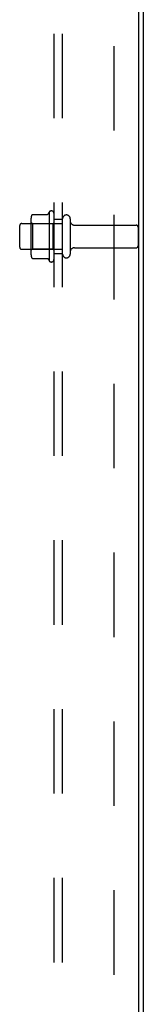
# Model space of a CAD drawing. Header units: inches. Extents: x 0 to 224, y 0 to 145.
# Tile 80 of 83: x 193.34 to 195.14, y 59.44 to 73.78. Entities that reach past the tile are written whole.
import ezdxf

# ---------------------------------------------------------------- set-up
doc = ezdxf.new("R2010")
doc.units = ezdxf.units.IN
doc.header["$LTSCALE"] = 12.302632
doc.header["$MEASUREMENT"] = 0
doc.linetypes.add('HIDDEN', pattern=[0.2, 0.1, -0.1])
doc.layers.get('0').update_dxf_attribs({"linetype": 'CONTINUOUS'})
doc.layers.add('DEFAULT_2', color=8, linetype='HIDDEN')
doc.layers.add('SUBPANELS', color=7, linetype='CONTINUOUS')

msp = doc.modelspace()

# ---------------------------------------------------------------- linework, layer by layer
at = {"color": 3, "linetype": 'Continuous'}
for p, q in [((195.08, 53.518), (195.08, 87.732)), ((195.143, 87.739), (195.143, 53.511))]:
    msp.add_line(p, q, dxfattribs=at)
at = {"layer": 'DEFAULT_2', "color": 8, "linetype": 'HIDDEN'}
for p, q in [((193.507, 70.881), (193.507, 70.369)), ((193.528, 70.944), (193.746, 70.944)), ((193.773, 70.981), (193.773, 70.269)), ((193.843, 70.291), (193.843, 70.959)), ((193.968, 70.368), (193.968, 70.883)), ((194.078, 70.883), (194.078, 70.368)), ((193.343, 70.468), (193.343, 70.783)), ((193.373, 70.813), (193.968, 70.813)), ((193.527, 70.809), (193.507, 70.829)), ((193.527, 70.809), (193.527, 70.442)), ((193.823, 70.809), (193.527, 70.809)), ((193.823, 70.809), (193.843, 70.829)), ((193.823, 70.809), (193.823, 70.442)), ((194.14, 70.79), (195.038, 70.79)), ((195.068, 70.76), (195.068, 70.49)), ((194.14, 70.46), (195.038, 70.46)), ((193.373, 70.438), (193.968, 70.438)), ((193.527, 70.442), (193.507, 70.422)), ((193.823, 70.442), (193.527, 70.442)), ((193.528, 70.306), (193.746, 70.306)), ((193.823, 70.442), (193.843, 70.422))]:
    msp.add_line(p, q, dxfattribs=at)
for points in [[(193.519, 70.938), (193.52, 70.939), (193.521, 70.941), (193.522, 70.942), (193.523, 70.943), (193.525, 70.944), (193.527, 70.944), (193.528, 70.944)], [(193.755, 70.949), (193.755, 70.949), (193.755, 70.949), (193.755, 70.948), (193.754, 70.948), (193.754, 70.948), (193.754, 70.948), (193.754, 70.947), (193.753, 70.947), (193.753, 70.947), (193.753, 70.946), (193.752, 70.946), (193.752, 70.946), (193.751, 70.945), (193.751, 70.945), (193.75, 70.945), (193.749, 70.944), (193.748, 70.944), (193.746, 70.944)], [(193.519, 70.312), (193.52, 70.311), (193.521, 70.309), (193.522, 70.308), (193.523, 70.307), (193.525, 70.307), (193.527, 70.306), (193.528, 70.306)], [(193.746, 70.306), (193.748, 70.306), (193.749, 70.306), (193.75, 70.306), (193.751, 70.305), (193.751, 70.305), (193.752, 70.305), (193.752, 70.304), (193.753, 70.304), (193.753, 70.304), (193.753, 70.303), (193.754, 70.303), (193.754, 70.303), (193.754, 70.302), (193.754, 70.302), (193.755, 70.302), (193.755, 70.301), (193.755, 70.301), (193.755, 70.301)]]:
    msp.add_lwpolyline(points, dxfattribs=at)
for centre, radius, start, end in [((193.648, 70.881), 0.141, 156.05, 180), ((194.373, 70.625), 0.698, 149.3369, 152.3186), ((193.804, 70.959), 0.0384, 0, 145.5503), ((194.023, 70.883), 0.055, 0, 180), ((193.373, 70.783), 0.03, 90, 180), ((194.14, 70.853), 0.0625, 180, 270), ((195.038, 70.76), 0.03, 0, 90), ((193.373, 70.468), 0.03, 180, 270), ((194.14, 70.398), 0.0625, 90, 180), ((195.038, 70.49), 0.03, 270, 360), ((193.648, 70.369), 0.141, 180, 203.95), ((194.023, 70.368), 0.055, 180, 360), ((194.373, 70.625), 0.698, 207.6814, 210.6631), ((193.804, 70.291), 0.0384, 214.4497, 360)]:
    msp.add_arc(centre, radius, start, end, dxfattribs=at)
at = {"layer": 'SUBPANELS', "color": 8, "linetype": 'HIDDEN'}
for p, q in [((193.843, 55.125), (193.843, 86.125)), ((193.968, 55.125), (193.968, 86.125)), ((194.718, 57.406), (194.718, 83.844)), ((193.843, 70.875), (193.968, 70.875)), ((193.843, 70.375), (193.968, 70.375))]:
    msp.add_line(p, q, dxfattribs=at)

doc.saveas('drawing.dxf')
